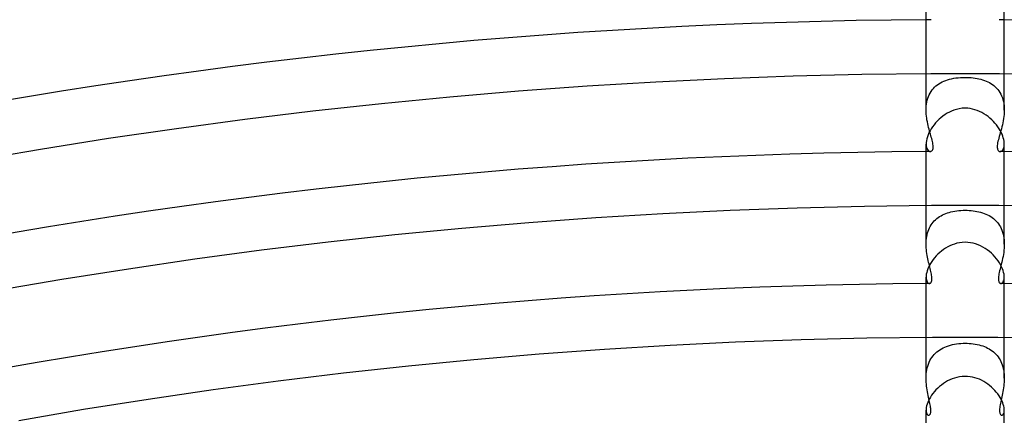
# Model space of a CAD drawing. Header units: millimetres. Extents: x -385 to 385, y -385 to 385.
# Tile 93 of 113: x -48 to 2, y 272 to 293. Entities that reach past the tile are written whole.
import ezdxf

# ---------------------------------------------------------------- set-up
doc = ezdxf.new("R2010")
doc.units = ezdxf.units.MM
doc.layers.add('HIDDEN', color=7, linetype='Continuous')
doc.layers.add('THICK', color=7, linetype='Continuous')

msp = doc.modelspace()

# ---------------------------------------------------------------- linework, layer by layer
at = {"layer": 'HIDDEN'}
for p, q in [((-2, 288.12), (-2, 289.993)), ((2, 288.12), (2, 289.993)), ((-1.42, 289.408), (-1.342, 289.463)), ((-1.342, 289.463), (-1.261, 289.512)), ((-1.261, 289.512), (-1.175, 289.557)), ((-1.175, 289.557), (-1.087, 289.598)), ((-1.087, 289.598), (-0.994, 289.635)), ((-0.994, 289.635), (-0.899, 289.667)), ((-0.899, 289.667), (-0.799, 289.696)), ((-0.799, 289.696), (-0.695, 289.722)), ((-0.695, 289.722), (-0.587, 289.743)), ((-0.587, 289.743), (-0.475, 289.761)), ((-0.475, 289.761), (-0.36, 289.775)), ((-0.36, 289.775), (-0.241, 289.785)), ((-0.241, 289.785), (-0.12, 289.791)), ((-0.12, 289.791), (0, 289.793)), ((0, 289.793), (0.102, 289.791)), ((0.102, 289.791), (0.204, 289.787)), ((0.204, 289.787), (0.305, 289.78)), ((0.305, 289.78), (0.407, 289.769)), ((0.407, 289.769), (0.507, 289.756)), ((0.507, 289.756), (0.606, 289.74)), ((0.606, 289.74), (0.703, 289.72)), ((0.703, 289.72), (0.799, 289.696)), ((0.799, 289.696), (0.892, 289.67)), ((0.892, 289.67), (0.982, 289.639)), ((0.982, 289.639), (1.07, 289.605)), ((1.07, 289.605), (1.156, 289.567)), ((1.156, 289.567), (1.239, 289.524)), ((1.239, 289.524), (1.319, 289.478)), ((1.319, 289.478), (1.395, 289.426)), ((-1.837, 288.903), (-1.792, 288.989)), ((-1.792, 288.989), (-1.742, 289.07)), ((-1.742, 289.07), (-1.687, 289.147)), ((-1.687, 289.147), (-1.627, 289.219)), ((-1.627, 289.219), (-1.563, 289.286)), ((-1.563, 289.286), (-1.494, 289.35)), ((-1.494, 289.35), (-1.42, 289.408)), ((1.395, 289.426), (1.468, 289.371)), ((1.468, 289.371), (1.538, 289.31)), ((1.538, 289.31), (1.604, 289.245)), ((1.604, 289.245), (1.665, 289.174)), ((1.665, 289.174), (1.722, 289.1)), ((1.722, 289.1), (1.774, 289.02)), ((1.774, 289.02), (1.821, 288.936)), ((-1.979, 288.426), (-1.962, 288.527)), ((-1.962, 288.527), (-1.939, 288.625)), ((-1.939, 288.625), (-1.911, 288.721)), ((-1.911, 288.721), (-1.877, 288.814)), ((-1.877, 288.814), (-1.837, 288.903)), ((1.821, 288.936), (1.863, 288.846)), ((1.863, 288.846), (1.9, 288.752)), ((1.9, 288.752), (1.931, 288.655)), ((1.931, 288.655), (1.956, 288.553)), ((1.956, 288.553), (1.976, 288.448)), ((1.976, 288.448), (1.989, 288.341)), ((-2, 288.118), (-1.998, 288.221)), ((-1.998, 288.015), (-2, 288.118)), ((-1.998, 288.221), (-1.991, 288.324)), ((-1.992, 287.913), (-1.998, 288.015)), ((-1.991, 288.324), (-1.979, 288.426)), ((1.989, 288.341), (1.997, 288.231)), ((1.998, 288.009), (1.99, 287.898)), ((1.997, 288.231), (2, 288.12)), ((2, 288.12), (1.998, 288.009)), ((-1.982, 287.811), (-1.992, 287.913)), ((-1.969, 287.711), (-1.982, 287.811)), ((-1.953, 287.612), (-1.969, 287.711)), ((-1.935, 287.515), (-1.953, 287.612)), ((-1.915, 287.419), (-1.935, 287.515)), ((1.924, 287.462), (1.901, 287.356)), ((1.946, 287.569), (1.924, 287.462)), ((1.964, 287.678), (1.946, 287.569)), ((1.979, 287.787), (1.964, 287.678)), ((1.99, 287.898), (1.979, 287.787)), ((-1.894, 287.325), (-1.915, 287.419)), ((-1.871, 287.233), (-1.894, 287.325)), ((-1.847, 287.143), (-1.871, 287.233)), ((-1.823, 287.056), (-1.847, 287.143)), ((-1.799, 286.971), (-1.823, 287.056)), ((-1.775, 286.888), (-1.799, 286.971)), ((1.795, 286.955), (1.768, 286.861)), ((1.822, 287.052), (1.795, 286.955)), ((1.849, 287.151), (1.822, 287.052)), ((1.876, 287.252), (1.849, 287.151)), ((1.901, 287.356), (1.876, 287.252)), ((-1.752, 286.809), (-1.775, 286.888)), ((-1.731, 286.732), (-1.752, 286.809)), ((-1.71, 286.656), (-1.731, 286.732)), ((-1.691, 286.582), (-1.71, 286.656)), ((-1.673, 286.51), (-1.691, 286.582)), ((-1.659, 286.439), (-1.673, 286.51)), ((-1.647, 286.372), (-1.659, 286.439)), ((1.66, 286.446), (1.648, 286.376)), ((1.676, 286.521), (1.66, 286.446)), ((1.695, 286.6), (1.676, 286.521)), ((1.717, 286.684), (1.695, 286.6)), ((1.742, 286.771), (1.717, 286.684)), ((1.768, 286.861), (1.742, 286.771)), ((-2, 286.377), (-1.995, 286.29)), ((-1.995, 286.29), (-1.981, 286.213)), ((-1.981, 286.213), (-1.96, 286.147)), ((-1.96, 286.147), (-1.932, 286.092)), ((-1.932, 286.092), (-1.899, 286.049)), ((-1.899, 286.049), (-1.862, 286.019)), ((-1.862, 286.019), (-1.823, 286)), ((-1.823, 286), (-1.785, 285.994)), ((-1.785, 285.994), (-1.758, 285.998)), ((-1.758, 285.998), (-1.733, 286.007)), ((-1.733, 286.007), (-1.71, 286.023)), ((-1.71, 286.023), (-1.689, 286.044)), ((-1.689, 286.044), (-1.671, 286.073)), ((-1.671, 286.073), (-1.656, 286.107)), ((-1.656, 286.107), (-1.645, 286.148)), ((-1.64, 286.308), (-1.647, 286.372)), ((-1.645, 286.148), (-1.639, 286.195)), ((-1.637, 286.248), (-1.64, 286.308)), ((-1.639, 286.195), (-1.637, 286.248)), ((1.64, 286.311), (1.637, 286.251)), ((1.637, 286.251), (1.639, 286.196)), ((1.639, 286.196), (1.645, 286.15)), ((1.648, 286.376), (1.64, 286.311)), ((1.645, 286.15), (1.655, 286.11)), ((1.655, 286.11), (1.668, 286.077)), ((1.668, 286.077), (1.684, 286.051)), ((1.684, 286.051), (1.701, 286.03)), ((1.701, 286.03), (1.72, 286.015)), ((1.72, 286.015), (1.741, 286.003)), ((1.741, 286.003), (1.762, 285.997)), ((1.762, 285.997), (1.785, 285.994)), ((1.785, 285.994), (1.815, 285.998)), ((1.815, 285.998), (1.845, 286.009)), ((1.845, 286.009), (1.875, 286.028)), ((1.875, 286.028), (1.903, 286.055)), ((1.903, 286.055), (1.93, 286.089)), ((1.93, 286.089), (1.953, 286.131)), ((1.953, 286.131), (1.972, 286.181)), ((1.972, 286.181), (1.987, 286.239)), ((1.987, 286.239), (1.997, 286.304)), ((1.997, 286.304), (2, 286.377)), ((-2, 281.262), (-2, 283.243)), ((-0.818, 282.881), (-0.726, 282.906)), ((-0.726, 282.906), (-0.63, 282.927)), ((-0.63, 282.927), (-0.531, 282.946)), ((-0.531, 282.946), (-0.43, 282.961)), ((-0.43, 282.961), (-0.325, 282.973)), ((-0.325, 282.973), (-0.217, 282.982)), ((-0.217, 282.982), (-0.109, 282.987)), ((-0.109, 282.987), (0, 282.989)), ((0, 282.989), (0.101, 282.987)), ((0.101, 282.987), (0.203, 282.983)), ((0.203, 282.983), (0.303, 282.975)), ((0.303, 282.975), (0.404, 282.964)), ((0.404, 282.964), (0.503, 282.95)), ((0.503, 282.95), (0.601, 282.933)), ((0.601, 282.933), (0.697, 282.912)), ((0.697, 282.912), (0.791, 282.888)), ((2, 281.262), (2, 283.243)), ((-1.637, 282.38), (-1.579, 282.444)), ((-1.579, 282.444), (-1.517, 282.505)), ((-1.517, 282.505), (-1.451, 282.561)), ((-1.451, 282.561), (-1.382, 282.614)), ((-1.382, 282.614), (-1.31, 282.663)), ((-1.31, 282.663), (-1.235, 282.708)), ((-1.235, 282.708), (-1.157, 282.75)), ((-1.157, 282.75), (-1.076, 282.788)), ((-1.076, 282.788), (-0.993, 282.822)), ((-0.993, 282.822), (-0.907, 282.853)), ((-0.907, 282.853), (-0.818, 282.881)), ((0.791, 282.888), (0.883, 282.861)), ((0.883, 282.861), (0.973, 282.83)), ((0.973, 282.83), (1.06, 282.795)), ((1.06, 282.795), (1.145, 282.756)), ((1.145, 282.756), (1.226, 282.714)), ((1.226, 282.714), (1.305, 282.667)), ((1.305, 282.667), (1.38, 282.616)), ((1.38, 282.616), (1.452, 282.561)), ((1.452, 282.561), (1.521, 282.501)), ((1.521, 282.501), (1.585, 282.437)), ((1.585, 282.437), (1.646, 282.368)), ((-1.926, 281.827), (-1.899, 281.916)), ((-1.899, 281.916), (-1.866, 282.001)), ((-1.866, 282.001), (-1.829, 282.083)), ((-1.829, 282.083), (-1.788, 282.163)), ((-1.788, 282.163), (-1.741, 282.239)), ((-1.741, 282.239), (-1.691, 282.311)), ((-1.691, 282.311), (-1.637, 282.38)), ((1.646, 282.368), (1.703, 282.295)), ((1.703, 282.295), (1.755, 282.218)), ((1.755, 282.218), (1.802, 282.137)), ((1.802, 282.137), (1.844, 282.052)), ((1.844, 282.052), (1.881, 281.963)), ((1.881, 281.963), (1.914, 281.869)), ((-1.998, 281.357), (-1.993, 281.453)), ((-1.993, 281.453), (-1.983, 281.549)), ((-1.983, 281.549), (-1.969, 281.643)), ((-1.969, 281.643), (-1.95, 281.736)), ((-1.95, 281.736), (-1.926, 281.827)), ((1.914, 281.869), (1.941, 281.773)), ((1.941, 281.773), (1.963, 281.674)), ((1.963, 281.674), (1.979, 281.573)), ((1.979, 281.573), (1.991, 281.47)), ((1.991, 281.47), (1.998, 281.366)), ((-2, 281.26), (-1.998, 281.357)), ((-1.998, 281.162), (-2, 281.26)), ((-1.993, 281.064), (-1.998, 281.162)), ((-1.984, 280.967), (-1.993, 281.064)), ((-1.973, 280.871), (-1.984, 280.967)), ((1.981, 280.939), (1.968, 280.833)), ((1.991, 281.046), (1.981, 280.939)), ((1.998, 281.154), (1.991, 281.046)), ((1.998, 281.366), (2, 281.261)), ((2, 281.261), (1.998, 281.154)), ((-1.96, 280.775), (-1.973, 280.871)), ((-1.944, 280.682), (-1.96, 280.775)), ((-1.927, 280.589), (-1.944, 280.682)), ((-1.908, 280.499), (-1.927, 280.589)), ((-1.888, 280.411), (-1.908, 280.499)), ((-1.868, 280.324), (-1.888, 280.411)), ((1.892, 280.426), (1.869, 280.329)), ((1.913, 280.525), (1.892, 280.426)), ((1.934, 280.626), (1.913, 280.525)), ((1.952, 280.728), (1.934, 280.626)), ((1.968, 280.833), (1.952, 280.728)), ((-1.848, 280.24), (-1.868, 280.324)), ((-1.827, 280.159), (-1.848, 280.24)), ((-1.807, 280.079), (-1.827, 280.159)), ((-1.788, 280.003), (-1.807, 280.079)), ((-1.77, 279.929), (-1.788, 280.003)), ((-1.753, 279.858), (-1.77, 279.929)), ((1.761, 279.89), (1.743, 279.812)), ((1.78, 279.971), (1.761, 279.89)), ((1.801, 280.056), (1.78, 279.971)), ((1.823, 280.144), (1.801, 280.056)), ((1.846, 280.235), (1.823, 280.144)), ((1.869, 280.329), (1.846, 280.235)), ((-2, 279.566), (-1.996, 279.492)), ((-1.996, 279.492), (-1.985, 279.426)), ((-1.985, 279.426), (-1.968, 279.371)), ((-1.739, 279.791), (-1.753, 279.858)), ((-1.726, 279.726), (-1.739, 279.791)), ((-1.716, 279.665), (-1.726, 279.726)), ((-1.72, 279.348), (-1.711, 279.381)), ((-1.708, 279.607), (-1.716, 279.665)), ((-1.711, 279.381), (-1.705, 279.418)), ((-1.703, 279.554), (-1.708, 279.607)), ((-1.705, 279.418), (-1.701, 279.459)), ((-1.701, 279.504), (-1.703, 279.554)), ((-1.701, 279.459), (-1.701, 279.504)), ((1.702, 279.544), (1.7, 279.489)), ((1.7, 279.489), (1.702, 279.438)), ((1.708, 279.604), (1.702, 279.544)), ((1.702, 279.438), (1.708, 279.395)), ((1.716, 279.669), (1.708, 279.604)), ((1.708, 279.395), (1.717, 279.357)), ((1.728, 279.738), (1.716, 279.669)), ((1.743, 279.812), (1.728, 279.738)), ((1.967, 279.37), (1.985, 279.425)), ((1.985, 279.425), (1.996, 279.491)), ((1.996, 279.491), (2, 279.566)), ((-1.968, 279.371), (-1.946, 279.325)), ((-1.946, 279.325), (-1.92, 279.29)), ((-1.92, 279.29), (-1.891, 279.264)), ((-1.891, 279.264), (-1.861, 279.249)), ((-1.861, 279.249), (-1.83, 279.244)), ((-1.83, 279.244), (-1.811, 279.246)), ((-1.811, 279.246), (-1.793, 279.252)), ((-1.793, 279.252), (-1.776, 279.263)), ((-1.776, 279.263), (-1.759, 279.277)), ((-1.759, 279.277), (-1.744, 279.296)), ((-1.744, 279.296), (-1.731, 279.32)), ((-1.731, 279.32), (-1.72, 279.348)), ((1.717, 279.357), (1.728, 279.326)), ((1.728, 279.326), (1.742, 279.3)), ((1.742, 279.3), (1.758, 279.279)), ((1.758, 279.279), (1.774, 279.264)), ((1.774, 279.264), (1.792, 279.253)), ((1.792, 279.253), (1.811, 279.246)), ((1.811, 279.246), (1.83, 279.244)), ((1.83, 279.244), (1.86, 279.249)), ((1.86, 279.249), (1.89, 279.264)), ((1.89, 279.264), (1.919, 279.289)), ((1.919, 279.289), (1.945, 279.324)), ((1.945, 279.324), (1.967, 279.37)), ((-2, 274.401), (-2, 276.493)), ((2, 274.401), (2, 276.493)), ((-1.371, 275.799), (-1.293, 275.852)), ((-1.293, 275.852), (-1.211, 275.902)), ((-1.211, 275.902), (-1.127, 275.947)), ((-1.127, 275.947), (-1.039, 275.987)), ((-1.039, 275.987), (-0.947, 276.024)), ((-0.947, 276.024), (-0.853, 276.057)), ((-0.853, 276.057), (-0.755, 276.086)), ((-0.755, 276.086), (-0.653, 276.111)), ((-0.653, 276.111), (-0.549, 276.132)), ((-0.549, 276.132), (-0.442, 276.15)), ((-0.442, 276.15), (-0.333, 276.164)), ((-0.333, 276.164), (-0.222, 276.173)), ((-0.222, 276.173), (-0.111, 276.179)), ((-0.111, 276.179), (0, 276.181)), ((0, 276.181), (0.104, 276.179)), ((0.104, 276.179), (0.209, 276.174)), ((0.209, 276.174), (0.313, 276.166)), ((0.313, 276.166), (0.416, 276.154)), ((0.416, 276.154), (0.517, 276.138)), ((0.517, 276.138), (0.616, 276.119)), ((0.616, 276.119), (0.711, 276.097)), ((0.711, 276.097), (0.805, 276.072)), ((0.805, 276.072), (0.895, 276.043)), ((0.895, 276.043), (0.982, 276.011)), ((0.982, 276.011), (1.066, 275.975)), ((1.066, 275.975), (1.148, 275.936)), ((1.148, 275.936), (1.227, 275.893)), ((1.227, 275.893), (1.302, 275.846)), ((-1.803, 275.297), (-1.755, 275.382)), ((-1.755, 275.382), (-1.703, 275.462)), ((-1.703, 275.462), (-1.645, 275.538)), ((-1.645, 275.538), (-1.583, 275.61)), ((-1.583, 275.61), (-1.517, 275.678)), ((-1.517, 275.678), (-1.446, 275.74)), ((-1.446, 275.74), (-1.371, 275.799)), ((1.302, 275.846), (1.375, 275.796)), ((1.375, 275.796), (1.445, 275.741)), ((1.445, 275.741), (1.511, 275.682)), ((1.511, 275.682), (1.574, 275.62)), ((1.574, 275.62), (1.633, 275.553)), ((1.633, 275.553), (1.688, 275.482)), ((1.688, 275.482), (1.739, 275.408)), ((1.739, 275.408), (1.786, 275.33)), ((-1.964, 274.818), (-1.943, 274.92)), ((-1.943, 274.92), (-1.916, 275.018)), ((-1.916, 275.018), (-1.884, 275.114)), ((-1.884, 275.114), (-1.846, 275.208)), ((-1.846, 275.208), (-1.803, 275.297)), ((1.786, 275.33), (1.828, 275.248)), ((1.828, 275.248), (1.865, 275.163)), ((1.865, 275.163), (1.898, 275.074)), ((1.898, 275.074), (1.926, 274.983)), ((1.926, 274.983), (1.95, 274.889)), ((1.95, 274.889), (1.968, 274.794)), ((-2, 274.4), (-1.998, 274.505)), ((-1.998, 274.296), (-2, 274.4)), ((-1.998, 274.505), (-1.992, 274.61)), ((-1.992, 274.61), (-1.98, 274.715)), ((-1.98, 274.715), (-1.964, 274.818)), ((1.968, 274.794), (1.983, 274.696)), ((1.983, 274.696), (1.993, 274.598)), ((1.993, 274.598), (1.998, 274.499)), ((1.998, 274.499), (2, 274.4)), ((2, 274.4), (1.998, 274.298)), ((-1.993, 274.193), (-1.998, 274.296)), ((-1.984, 274.092), (-1.993, 274.193)), ((-1.973, 273.991), (-1.984, 274.092)), ((-1.959, 273.893), (-1.973, 273.991)), ((-1.944, 273.795), (-1.959, 273.893)), ((1.96, 273.898), (1.945, 273.802)), ((1.973, 273.996), (1.96, 273.898)), ((1.984, 274.096), (1.973, 273.996)), ((1.993, 274.196), (1.984, 274.096)), ((1.998, 274.298), (1.993, 274.196)), ((-1.927, 273.7), (-1.944, 273.795)), ((-1.909, 273.607), (-1.927, 273.7)), ((-1.89, 273.517), (-1.909, 273.607)), ((-1.871, 273.428), (-1.89, 273.517)), ((-1.853, 273.343), (-1.871, 273.428)), ((-1.835, 273.261), (-1.853, 273.343)), ((1.855, 273.352), (1.836, 273.269)), ((1.873, 273.438), (1.855, 273.352)), ((1.892, 273.526), (1.873, 273.438)), ((1.91, 273.616), (1.892, 273.526)), ((1.928, 273.708), (1.91, 273.616)), ((1.945, 273.802), (1.928, 273.708)), ((-1.818, 273.181), (-1.835, 273.261)), ((-1.802, 273.105), (-1.818, 273.181)), ((-1.788, 273.033), (-1.802, 273.105)), ((-1.777, 272.964), (-1.788, 273.033)), ((-1.768, 272.9), (-1.777, 272.964)), ((-1.761, 272.84), (-1.768, 272.9)), ((-1.757, 272.784), (-1.761, 272.84)), ((1.761, 272.834), (1.757, 272.777)), ((1.767, 272.897), (1.761, 272.834)), ((1.777, 272.964), (1.767, 272.897)), ((1.789, 273.035), (1.777, 272.964)), ((1.803, 273.11), (1.789, 273.035)), ((1.819, 273.188), (1.803, 273.11)), ((1.836, 273.269), (1.819, 273.188)), ((-2, 272.758), (-1.996, 272.688)), ((-1.996, 272.688), (-1.985, 272.629)), ((-1.985, 272.629), (-1.968, 272.58)), ((-1.968, 272.58), (-1.947, 272.542)), ((-1.947, 272.542), (-1.923, 272.515)), ((-1.923, 272.515), (-1.896, 272.499)), ((-1.896, 272.499), (-1.869, 272.494)), ((-1.869, 272.494), (-1.853, 272.496)), ((-1.853, 272.496), (-1.836, 272.502)), ((-1.836, 272.502), (-1.82, 272.514)), ((-1.82, 272.514), (-1.806, 272.529)), ((-1.806, 272.529), (-1.792, 272.55)), ((-1.792, 272.55), (-1.78, 272.576)), ((-1.78, 272.576), (-1.77, 272.607)), ((-1.77, 272.607), (-1.763, 272.643)), ((-1.763, 272.643), (-1.758, 272.686)), ((-1.758, 272.686), (-1.756, 272.732)), ((-1.756, 272.732), (-1.757, 272.784)), ((1.757, 272.777), (1.756, 272.724)), ((1.756, 272.724), (1.759, 272.676)), ((1.759, 272.676), (1.765, 272.634)), ((1.765, 272.634), (1.773, 272.597)), ((1.773, 272.597), (1.785, 272.565)), ((1.785, 272.565), (1.799, 272.54)), ((1.799, 272.54), (1.814, 272.52)), ((1.814, 272.52), (1.832, 272.505)), ((1.832, 272.505), (1.85, 272.497)), ((1.85, 272.497), (1.869, 272.494)), ((1.869, 272.494), (1.896, 272.499)), ((1.896, 272.499), (1.923, 272.515)), ((1.923, 272.515), (1.947, 272.542)), ((1.947, 272.542), (1.968, 272.58)), ((1.968, 272.58), (1.985, 272.629)), ((1.985, 272.629), (1.996, 272.689)), ((1.996, 272.689), (2, 272.758))]:
    msp.add_line(p, q, dxfattribs=at)
for radius, start, end in [(292.75, 90.33911, 90.39143), (292.75, 89.60859, 89.66085), (286, 90.35751, 90.40065), (286, 89.59931, 89.64251), (279.25, 90.37544, 90.41033), (279.25, 89.58963, 89.62452)]:
    msp.add_arc((0, 0), radius, start, end, dxfattribs=at)
at = {"layer": 'THICK'}
for p, q in [((-2, 289.993), (-2, 293.192)), ((2, 289.993), (2, 293.192)), ((-8.793, 289.867), (-5.276, 289.952)), ((-5.276, 289.952), (-1.759, 289.995)), ((-1.759, 289.995), (1.759, 289.995)), ((1.759, 289.995), (5.276, 289.952)), ((-19.333, 289.355), (-15.821, 289.568)), ((-15.821, 289.568), (-12.308, 289.739)), ((-12.308, 289.739), (-8.793, 289.867)), ((-26.346, 288.801), (-22.841, 289.099)), ((-22.841, 289.099), (-19.333, 289.355)), ((-33.343, 288.077), (-29.847, 288.46)), ((-29.847, 288.46), (-26.346, 288.801)), ((-36.835, 287.651), (-33.343, 288.077)), ((-0.922, 287.951), (-1.031, 287.883)), ((-0.81, 288.013), (-0.922, 287.951)), ((-0.694, 288.067), (-0.81, 288.013)), ((-0.575, 288.114), (-0.694, 288.067)), ((-0.446, 288.154), (-0.575, 288.114)), ((-0.306, 288.186), (-0.446, 288.154)), ((-0.158, 288.207), (-0.306, 288.186)), ((0, 288.215), (-0.158, 288.207)), ((0.127, 288.21), (0, 288.215)), ((0.253, 288.195), (0.127, 288.21)), ((0.378, 288.171), (0.253, 288.195)), ((0.5, 288.138), (0.378, 288.171)), ((0.62, 288.097), (0.5, 288.138)), ((0.738, 288.048), (0.62, 288.097)), ((0.851, 287.991), (0.738, 288.048)), ((0.961, 287.928), (0.851, 287.991)), ((-40.321, 287.183), (-36.835, 287.651)), ((-1.512, 287.46), (-1.593, 287.362)), ((-1.426, 287.554), (-1.512, 287.46)), ((-1.334, 287.644), (-1.426, 287.554)), ((-1.238, 287.729), (-1.334, 287.644)), ((-1.137, 287.809), (-1.238, 287.729)), ((-1.031, 287.883), (-1.137, 287.809)), ((1.066, 287.86), (0.961, 287.928)), ((1.167, 287.786), (1.066, 287.86)), ((1.263, 287.707), (1.167, 287.786)), ((1.355, 287.624), (1.263, 287.707)), ((1.442, 287.537), (1.355, 287.624)), ((1.523, 287.447), (1.442, 287.537)), ((1.599, 287.355), (1.523, 287.447)), ((-43.802, 286.673), (-40.321, 287.183)), ((-1.852, 286.951), (-1.897, 286.847)), ((-1.798, 287.055), (-1.852, 286.951)), ((-1.737, 287.159), (-1.798, 287.055)), ((-1.668, 287.262), (-1.737, 287.159)), ((-1.593, 287.362), (-1.668, 287.262)), ((1.669, 287.26), (1.599, 287.355)), ((1.733, 287.165), (1.669, 287.26)), ((1.79, 287.069), (1.733, 287.165)), ((1.84, 286.974), (1.79, 287.069)), ((1.884, 286.879), (1.84, 286.974)), ((-47.276, 286.121), (-43.802, 286.673)), ((-1.996, 286.461), (-2, 286.377)), ((-1.984, 286.551), (-1.996, 286.461)), ((-1.964, 286.646), (-1.984, 286.551)), ((-1.935, 286.745), (-1.964, 286.646)), ((-1.897, 286.847), (-1.935, 286.745)), ((1.921, 286.785), (1.884, 286.879)), ((1.95, 286.695), (1.921, 286.785)), ((1.973, 286.609), (1.95, 286.695)), ((1.988, 286.526), (1.973, 286.609)), ((1.997, 286.449), (1.988, 286.526)), ((2, 286.377), (1.997, 286.449)), ((-50.743, 285.526), (-47.276, 286.121)), ((-2, 283.243), (-2, 286.377)), ((2, 283.243), (2, 286.377)), ((-15.453, 282.828), (-12.021, 282.995)), ((-12.021, 282.995), (-8.588, 283.12)), ((-8.588, 283.12), (-5.153, 283.203)), ((-5.153, 283.203), (-1.718, 283.245)), ((-1.718, 283.245), (1.718, 283.245)), ((1.718, 283.245), (5.153, 283.203)), ((-22.309, 282.37), (-18.883, 282.62)), ((-18.883, 282.62), (-15.453, 282.828)), ((-29.152, 281.746), (-25.733, 282.079)), ((-25.733, 282.079), (-22.309, 282.37)), ((-32.567, 281.372), (-29.152, 281.746)), ((-39.383, 280.499), (-35.978, 280.956)), ((-35.978, 280.956), (-32.567, 281.372)), ((-1.208, 280.902), (-1.304, 280.822)), ((-1.107, 280.977), (-1.208, 280.902)), ((-1.003, 281.046), (-1.107, 280.977)), ((-0.895, 281.11), (-1.003, 281.046)), ((-0.783, 281.167), (-0.895, 281.11)), ((-0.668, 281.217), (-0.783, 281.167)), ((-0.549, 281.261), (-0.668, 281.217)), ((-0.422, 281.297), (-0.549, 281.261)), ((-0.288, 281.326), (-0.422, 281.297)), ((-0.147, 281.343), (-0.288, 281.326)), ((0, 281.35), (-0.147, 281.343)), ((0.136, 281.344), (0, 281.35)), ((0.27, 281.328), (0.136, 281.344)), ((0.403, 281.302), (0.27, 281.328)), ((0.533, 281.266), (0.403, 281.302)), ((0.661, 281.22), (0.533, 281.266)), ((0.785, 281.166), (0.661, 281.22)), ((0.905, 281.104), (0.785, 281.166)), ((1.02, 281.035), (0.905, 281.104)), ((1.131, 280.96), (1.02, 281.035)), ((1.238, 280.878), (1.131, 280.96)), ((-42.782, 280), (-39.383, 280.499)), ((-1.637, 280.465), (-1.705, 280.37)), ((-1.562, 280.559), (-1.637, 280.465)), ((-1.481, 280.65), (-1.562, 280.559)), ((-1.395, 280.738), (-1.481, 280.65)), ((-1.304, 280.822), (-1.395, 280.738)), ((1.338, 280.791), (1.238, 280.878)), ((1.434, 280.7), (1.338, 280.791)), ((1.523, 280.604), (1.434, 280.7)), ((1.605, 280.506), (1.523, 280.604)), ((1.68, 280.406), (1.605, 280.506)), ((1.748, 280.304), (1.68, 280.406)), ((-46.175, 279.461), (-42.782, 280)), ((-1.944, 279.891), (-1.969, 279.802)), ((-1.911, 279.984), (-1.944, 279.891)), ((-1.871, 280.079), (-1.911, 279.984)), ((-1.823, 280.175), (-1.871, 280.079)), ((-1.768, 280.272), (-1.823, 280.175)), ((-1.705, 280.37), (-1.768, 280.272)), ((1.809, 280.202), (1.748, 280.304)), ((1.861, 280.1), (1.809, 280.202)), ((1.905, 280), (1.861, 280.1)), ((1.94, 279.903), (1.905, 280)), ((1.967, 279.81), (1.94, 279.903)), ((-49.562, 278.88), (-46.175, 279.461)), ((-1.997, 279.639), (-2, 279.566)), ((-2, 276.493), (-2, 279.566)), ((-1.987, 279.718), (-1.997, 279.639)), ((-1.969, 279.802), (-1.987, 279.718)), ((1.986, 279.722), (1.967, 279.81)), ((1.997, 279.641), (1.986, 279.722)), ((2, 279.566), (1.997, 279.641)), ((2, 276.493), (2, 279.566)), ((-11.735, 276.251), (-8.383, 276.373)), ((-8.383, 276.373), (-5.031, 276.454)), ((-5.031, 276.454), (-1.677, 276.495)), ((-1.677, 276.495), (1.677, 276.495)), ((1.677, 276.495), (5.031, 276.454)), ((-21.778, 275.641), (-18.433, 275.885)), ((-18.433, 275.885), (-15.085, 276.088)), ((-15.085, 276.088), (-11.735, 276.251)), ((-28.457, 275.032), (-25.119, 275.357)), ((-25.119, 275.357), (-21.778, 275.641)), ((-31.791, 274.666), (-28.457, 275.032)), ((-35.12, 274.26), (-31.791, 274.666)), ((-0.672, 274.359), (-0.789, 274.309)), ((-0.55, 274.402), (-0.672, 274.359)), ((-0.422, 274.438), (-0.55, 274.402)), ((-0.287, 274.465), (-0.422, 274.438)), ((-0.146, 274.483), (-0.287, 274.465)), ((0, 274.489), (-0.146, 274.483)), ((0.124, 274.484), (0, 274.489)), ((0.247, 274.471), (0.124, 274.484)), ((0.369, 274.45), (0.247, 274.471)), ((0.49, 274.42), (0.369, 274.45)), ((0.608, 274.382), (0.49, 274.42)), ((0.724, 274.338), (0.608, 274.382)), ((-38.444, 273.814), (-35.12, 274.26)), ((-1.406, 273.882), (-1.493, 273.795)), ((-1.315, 273.966), (-1.406, 273.882)), ((-1.218, 274.045), (-1.315, 273.966)), ((-1.117, 274.12), (-1.218, 274.045)), ((-1.011, 274.189), (-1.117, 274.12)), ((-0.902, 274.252), (-1.011, 274.189)), ((-0.789, 274.309), (-0.902, 274.252)), ((0.837, 274.286), (0.724, 274.338)), ((0.946, 274.228), (0.837, 274.286)), ((1.052, 274.163), (0.946, 274.228)), ((1.153, 274.094), (1.052, 274.163)), ((1.251, 274.019), (1.153, 274.094)), ((1.344, 273.94), (1.251, 274.019)), ((1.432, 273.857), (1.344, 273.94)), ((1.515, 273.771), (1.432, 273.857)), ((-41.763, 273.328), (-38.444, 273.814)), ((-1.777, 273.424), (-1.831, 273.33)), ((-1.716, 273.519), (-1.777, 273.424)), ((-1.647, 273.613), (-1.716, 273.519)), ((-1.573, 273.705), (-1.647, 273.613)), ((-1.493, 273.795), (-1.573, 273.705)), ((1.592, 273.682), (1.515, 273.771)), ((1.664, 273.591), (1.592, 273.682)), ((1.729, 273.499), (1.664, 273.591)), ((1.788, 273.407), (1.729, 273.499)), ((1.839, 273.315), (1.788, 273.407)), ((-45.075, 272.801), (-41.763, 273.328)), ((-1.988, 272.897), (-1.997, 272.824)), ((-1.971, 272.975), (-1.988, 272.897)), ((-1.948, 273.059), (-1.971, 272.975)), ((-1.916, 273.147), (-1.948, 273.059)), ((-1.877, 273.237), (-1.916, 273.147)), ((-1.831, 273.33), (-1.877, 273.237)), ((1.883, 273.225), (1.839, 273.315)), ((1.92, 273.136), (1.883, 273.225)), ((1.95, 273.051), (1.92, 273.136)), ((1.973, 272.97), (1.95, 273.051)), ((1.988, 272.893), (1.973, 272.97)), ((1.997, 272.823), (1.988, 272.893)), ((-48.381, 272.234), (-45.075, 272.801)), ((-1.997, 272.824), (-2, 272.758)), ((-2, 269.743), (-2, 272.758)), ((2, 272.758), (1.997, 272.823)), ((2, 269.743), (2, 272.758))]:
    msp.add_line(p, q, dxfattribs=at)
for radius, start, end in [(345, 90.33161, 134.6684), (345, 45.33156, 89.66841), (341, 90.33602, 134.66393), (341, 45.33603, 89.66394), (337.25, 90.0861, 134.91391), (337.25, 45.08611, 89.91392), (333.25, 90.34387, 134.65614), (333.25, 45.34388, 89.65615), (326.5, 90.35098, 134.64904), (326.5, 45.35098, 89.64904), (319.75, 90.35837, 134.64164), (313, 90.3661, 134.63391), (313, 45.36611, 89.63392), (306.25, 90.37418, 134.62583), (306.25, 45.37419, 89.62584), (299.5, 90.3826, 134.61741), (292.75, 90.39143, 134.60858), (292.75, 45.39144, 89.60859), (286, 90.40065, 134.5993), (286, 45.40066, 89.59931), (279.25, 90.41033, 134.58962), (279.25, 45.41034, 89.58963)]:
    msp.add_arc((0, 0), radius, start, end, dxfattribs=at)

doc.saveas('drawing.dxf')
